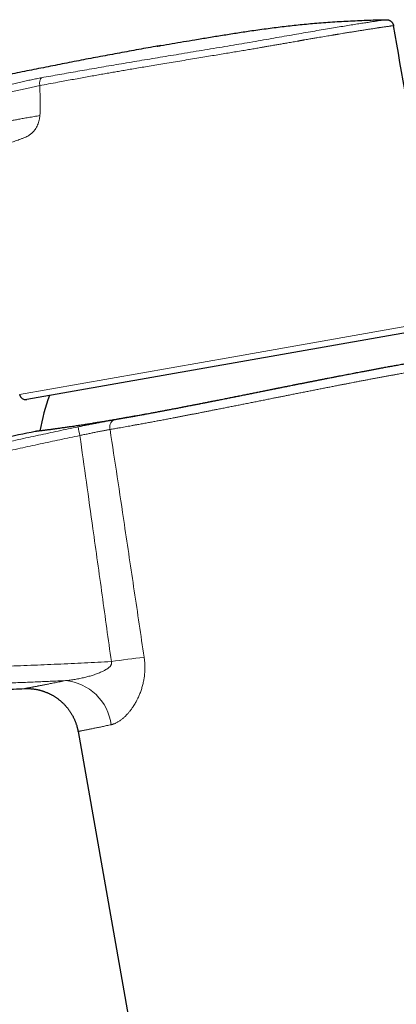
# Model space of a CAD drawing. Header units: millimetres. Extents: x 8 to 727, y 12 to 719.
# Tile 9 of 69: x 101 to 145, y 575 to 689. Entities that reach past the tile are written whole.
import ezdxf

# ---------------------------------------------------------------- set-up
doc = ezdxf.new("R2010")
doc.units = ezdxf.units.MM

msp = doc.modelspace()

# ---------------------------------------------------------------- linework, layer by layer
at = {"color": 252, "linetype": 'Continuous', "lineweight": 0}
for p, q in [((125.76, 649.68), (150.26, 654)), ((101.26, 645.36), (125.76, 649.68))]:
    msp.add_line(p, q, dxfattribs=at)
at = {"color": 7, "linetype": 'Continuous', "lineweight": 30}
for p, q in [((149.69, 653.19), (102.07, 644.8)), ((103.06, 641.1), (103.06, 641.1)), ((108, 606.48), (122.81, 522.48))]:
    msp.add_line(p, q, dxfattribs=at)
for centre, radius, start, end in [((-4779.76, -179.61), 5000, 9.59727, 9.99187), ((101.95, 645.49), 0.7, 190.4027, 280), ((128.03, 636.86), 24.8, 160.2053, 170.0112)]:
    msp.add_arc(centre, radius, start, end, dxfattribs=at)
at = {"color": 252, "linetype": 'Continuous', "lineweight": 0}
for centre, radius, start, end in [((112.56, 641.63), 0.912, 120.4738, 199.075), ((121.4, 643.64), 13.53, 188.5545, 192.8806), ((135.72, 446.9), 169.34, 96.817, 98.1087), ((106.01, 606.51), 5.86, 7.3421, 84.6713)]:
    msp.add_arc(centre, radius, start, end, dxfattribs=at)
at = {"color": 7, "linetype": 'Continuous', "lineweight": 30}
for points, knots in [([(117.11, 685.56), (117.25, 685.58), (117.83, 685.68), (118.85, 685.86), (120.17, 686.09), (121.57, 686.32), (123.07, 686.57), (124.65, 686.83), (126.24, 687.08), (127.61, 687.29), (128.76, 687.46), (129.69, 687.58), (130.61, 687.71), (131.54, 687.82), (132.47, 687.93), (133.41, 688.03), (134.34, 688.12), (135.31, 688.21), (136.31, 688.29), (137.36, 688.36), (138.4, 688.43), (139.44, 688.48), (140.49, 688.53), (141.52, 688.57), (142.55, 688.6), (143.23, 688.61), (143.57, 688.62)], [0, 0, 0, 0, 0.016189, 0.0662225, 0.1162576, 0.1662927, 0.2265573, 0.2868219, 0.3470905, 0.4073589, 0.4424681, 0.477578, 0.5126876, 0.5477962, 0.5829392, 0.6180834, 0.6532277, 0.6883707, 0.7275357, 0.7667017, 0.8058669, 0.8450593, 0.8842524, 0.9234449, 0.9617214, 1, 1, 1, 1]), ([(143.57, 688.62), (143.59, 688.62), (143.64, 688.62), (143.71, 688.61), (143.78, 688.6), (143.85, 688.58), (143.91, 688.56), (143.97, 688.53), (144.03, 688.49), (144.09, 688.45), (144.15, 688.4), (144.19, 688.36), (144.24, 688.3), (144.28, 688.25), (144.32, 688.19), (144.35, 688.12), (144.37, 688.06), (144.39, 687.99), (144.4, 687.95), (144.4, 687.93)], [0, 0, 0, 0, 0.058345, 0.117096, 0.177127, 0.237599, 0.295944, 0.354694, 0.414717, 0.475179, 0.533628, 0.592482, 0.652607, 0.713172, 0.771802, 0.830838, 0.891152, 0.951906, 1, 1, 1, 1]), ([(117.53, 685.63), (117.33, 685.59), (116.39, 685.43), (114.72, 685.13), (112.51, 684.72), (110.29, 684.31), (108.09, 683.89), (105.9, 683.46), (103.72, 683.03), (101.53, 682.59), (99.13, 682.09), (97.18, 681.69), (95.95, 681.43), (95.67, 681.37)], [0, 0, 0, 0, 0.027624, 0.128349, 0.229273, 0.330389, 0.43169, 0.531355, 0.631187, 0.73118, 0.831326, 0.961322, 1, 1, 1, 1]), ([(149.99, 649.63), (149.99, 649.63), (149.99, 649.63), (149.98, 649.62), (149.95, 649.62), (149.92, 649.61), (149.87, 649.61), (149.81, 649.6), (149.75, 649.58), (149.67, 649.57), (149.58, 649.56), (149.49, 649.54), (149.38, 649.52), (149.26, 649.5), (149.13, 649.48), (148.99, 649.46), (148.83, 649.43), (148.67, 649.4), (148.5, 649.37), (148.33, 649.34), (148.15, 649.31), (147.95, 649.28), (147.75, 649.24), (147.53, 649.21), (147.31, 649.17), (147.08, 649.13), (146.83, 649.08), (146.58, 649.04), (146.32, 648.99), (146.04, 648.94), (145.76, 648.89), (145.46, 648.84), (145.16, 648.79), (144.87, 648.73), (144.59, 648.68), (144.33, 648.64), (144.07, 648.59), (143.79, 648.54), (143.52, 648.49), (143.21, 648.43), (142.87, 648.37), (142.49, 648.3), (142.1, 648.23), (141.71, 648.15), (141.3, 648.08), (140.93, 648), (140.58, 647.94), (140.27, 647.88), (139.95, 647.82), (139.62, 647.76), (139.3, 647.69), (138.96, 647.63), (138.62, 647.56), (138.28, 647.5), (137.93, 647.43), (137.57, 647.36), (137.21, 647.29), (136.83, 647.22), (136.41, 647.13), (135.96, 647.05), (135.51, 646.96), (135.08, 646.87), (134.69, 646.79), (134.32, 646.72), (133.96, 646.65), (133.59, 646.58), (133.21, 646.5), (132.87, 646.43), (132.56, 646.37), (132.27, 646.31), (131.99, 646.26), (131.68, 646.2), (131.35, 646.13), (130.99, 646.06), (130.63, 645.99), (130.23, 645.9), (129.77, 645.81), (129.27, 645.71), (128.76, 645.61), (128.25, 645.51), (127.74, 645.41), (127.21, 645.3), (126.67, 645.19), (126.11, 645.08), (125.54, 644.97), (124.98, 644.85), (124.42, 644.74), (123.89, 644.64), (123.38, 644.54), (122.9, 644.44), (122.42, 644.35), (121.95, 644.25), (121.47, 644.16), (121, 644.07), (120.52, 643.98), (120.05, 643.89), (119.58, 643.79), (119.11, 643.7), (118.63, 643.61), (118.16, 643.52), (117.69, 643.44), (117.23, 643.35), (116.77, 643.26), (116.34, 643.18), (115.95, 643.11), (115.59, 643.05), (115.24, 642.98), (114.87, 642.91), (114.48, 642.85), (114.09, 642.78), (113.7, 642.71), (113.31, 642.64), (112.93, 642.57), (112.58, 642.51), (112.25, 642.45), (111.94, 642.4), (111.64, 642.35), (111.34, 642.3), (111.04, 642.25), (110.77, 642.21), (110.53, 642.17), (110.32, 642.13), (110.11, 642.1), (109.87, 642.06), (109.62, 642.02), (109.34, 641.97), (109.07, 641.93), (108.79, 641.89), (108.5, 641.84), (108.21, 641.8), (107.92, 641.75), (107.64, 641.71), (107.37, 641.67), (107.11, 641.63), (106.86, 641.6), (106.63, 641.56), (106.4, 641.53), (106.17, 641.5), (105.96, 641.47), (105.75, 641.44), (105.55, 641.41), (105.37, 641.39), (105.22, 641.37), (105.09, 641.35), (104.97, 641.33), (104.83, 641.31), (104.69, 641.3), (104.54, 641.28), (104.4, 641.26), (104.26, 641.24), (104.13, 641.23), (104.01, 641.21), (103.89, 641.19), (103.77, 641.18), (103.66, 641.17), (103.57, 641.16), (103.48, 641.15), (103.4, 641.14), (103.34, 641.13), (103.28, 641.12), (103.24, 641.12), (103.2, 641.11), (103.16, 641.11), (103.14, 641.11), (103.11, 641.1), (103.09, 641.1), (103.08, 641.1), (103.07, 641.1), (103.06, 641.1), (103.06, 641.1), (103.06, 641.1)], [0, 0, 0, 0, 0.0065762, 0.0131531, 0.0197292, 0.0263309, 0.0329332, 0.0395348, 0.0462127, 0.0528906, 0.0595803, 0.06627, 0.0731067, 0.0799441, 0.0867808, 0.0936461, 0.1005122, 0.1073774, 0.1139536, 0.1205305, 0.1271067, 0.1337083, 0.1403106, 0.1469122, 0.1535901, 0.160268, 0.1669577, 0.1736475, 0.1804841, 0.1873216, 0.1941583, 0.2010236, 0.2078897, 0.214755, 0.2202272, 0.2256998, 0.2311721, 0.2366589, 0.2421462, 0.247633, 0.254715, 0.2617978, 0.2688797, 0.2759935, 0.2831081, 0.2902219, 0.2955323, 0.300843, 0.3061534, 0.3114771, 0.3168013, 0.322125, 0.3275954, 0.3330662, 0.3385366, 0.3440216, 0.3495071, 0.3549921, 0.3616779, 0.3683638, 0.3750615, 0.3817592, 0.3870413, 0.3923237, 0.3976058, 0.402901, 0.4081966, 0.4134918, 0.417482, 0.4214722, 0.4254649, 0.4294575, 0.4344012, 0.4393449, 0.4442934, 0.4492419, 0.4561789, 0.4631167, 0.4700537, 0.4770205, 0.4839882, 0.490955, 0.4985805, 0.5062071, 0.5138326, 0.5214979, 0.5291642, 0.5368294, 0.5434088, 0.5499888, 0.5565682, 0.563173, 0.5697785, 0.5763833, 0.5830646, 0.5897459, 0.596439, 0.6031321, 0.6099725, 0.6168137, 0.6236542, 0.6305233, 0.6373932, 0.6442624, 0.6497284, 0.6551945, 0.660667, 0.6661395, 0.6724195, 0.6787, 0.68498, 0.6912821, 0.6975849, 0.7038871, 0.7091685, 0.7144503, 0.7197317, 0.7250263, 0.7303213, 0.7356159, 0.7396056, 0.7435954, 0.7475877, 0.75158, 0.7570421, 0.7625042, 0.7679728, 0.7734414, 0.7797166, 0.7859924, 0.7922676, 0.798565, 0.8048629, 0.8111602, 0.8170997, 0.8230401, 0.8289806, 0.83492, 0.8408929, 0.8468668, 0.8528406, 0.8588135, 0.8630341, 0.8672547, 0.8714783, 0.8757019, 0.8813634, 0.8870253, 0.8926868, 0.8983645, 0.9040426, 0.9097203, 0.9158369, 0.9219541, 0.9280706, 0.9342077, 0.9403453, 0.9464824, 0.9514064, 0.9563305, 0.9612593, 0.9661881, 0.9704071, 0.9746261, 0.9788481, 0.9830701, 0.9873011, 0.991532, 0.995766, 1, 1, 1, 1]), ([(103.06, 641.1), (101.78, 640.83), (99.25, 640.31), (95.51, 639.52), (91.88, 638.74), (89.5, 638.21), (88.33, 637.94)], [0, 0, 0, 0, 0.261169, 0.514534, 0.760632, 1, 1, 1, 1]), ([(60.7, 610.67), (60.82, 610.67), (61.56, 610.65), (62.92, 610.62), (64.78, 610.6), (66.63, 610.58), (68.58, 610.57), (70.61, 610.57), (72.73, 610.58), (74.85, 610.6), (76.97, 610.63), (79.3, 610.67), (81.86, 610.72), (84.63, 610.8), (87.47, 610.88), (90.38, 610.98), (93.35, 611.08), (96.32, 611.2), (99.15, 611.31), (100.99, 611.39), (101.84, 611.43)], [0, 0, 0, 0, 0.008643, 0.053809, 0.098971, 0.144129, 0.189284, 0.240776, 0.292267, 0.343758, 0.39525, 0.446745, 0.514182, 0.581625, 0.649073, 0.721346, 0.793625, 0.86591, 0.9382, 1, 1, 1, 1]), ([(101.83, 611.43), (101.84, 611.43), (101.9, 611.43), (101.99, 611.43), (102.11, 611.43), (102.24, 611.43), (102.36, 611.43), (102.49, 611.42), (102.62, 611.41), (102.74, 611.4), (102.87, 611.38), (103, 611.37), (103.13, 611.34), (103.25, 611.32), (103.38, 611.29), (103.5, 611.27), (103.63, 611.23), (103.75, 611.2), (103.88, 611.16), (104, 611.12), (104.12, 611.08), (104.24, 611.03), (104.36, 610.99), (104.48, 610.94), (104.6, 610.88), (104.72, 610.83), (104.84, 610.77), (104.95, 610.71), (105.06, 610.65), (105.18, 610.58), (105.29, 610.51), (105.41, 610.43), (105.53, 610.35), (105.64, 610.27), (105.76, 610.18), (105.87, 610.09), (105.98, 610), (106.09, 609.91), (106.2, 609.81), (106.3, 609.71), (106.4, 609.61), (106.5, 609.51), (106.59, 609.4), (106.68, 609.3), (106.77, 609.19), (106.86, 609.08), (106.94, 608.96), (107.02, 608.85), (107.1, 608.73), (107.18, 608.61), (107.25, 608.49), (107.32, 608.37), (107.39, 608.25), (107.45, 608.13), (107.51, 608), (107.57, 607.87), (107.63, 607.75), (107.68, 607.62), (107.73, 607.49), (107.77, 607.36), (107.82, 607.23), (107.86, 607.09), (107.89, 606.96), (107.93, 606.83), (107.96, 606.69), (107.98, 606.57), (107.99, 606.5), (108, 606.48)], [0, 0, 0, 0, 0.004044, 0.018106, 0.032405, 0.04687, 0.061454, 0.076127, 0.090866, 0.105657, 0.120488, 0.135353, 0.150244, 0.165157, 0.180089, 0.195036, 0.209997, 0.224969, 0.239951, 0.254942, 0.269941, 0.284947, 0.299959, 0.314976, 0.329998, 0.345025, 0.360055, 0.375089, 0.390127, 0.405168, 0.420212, 0.436941, 0.453676, 0.47037, 0.487026, 0.503645, 0.520228, 0.536779, 0.553298, 0.569786, 0.586245, 0.602677, 0.619081, 0.635459, 0.651813, 0.668142, 0.684447, 0.70073, 0.716991, 0.733229, 0.749447, 0.765644, 0.781822, 0.797979, 0.814117, 0.830236, 0.846336, 0.862418, 0.878482, 0.894528, 0.910557, 0.926568, 0.942561, 0.958538, 0.974497, 0.99044, 1, 1, 1, 1])]:
    msp.add_open_spline(points, degree=3, knots=knots, dxfattribs=at)
at = {"color": 252, "linetype": 'Continuous', "lineweight": 0}
for points, knots in [([(119.61, 684.63), (120.06, 684.71), (120.96, 684.86), (122.3, 685.08), (123.63, 685.3), (124.95, 685.52), (126.25, 685.74), (127.53, 685.95), (128.78, 686.17), (130.01, 686.39), (131.21, 686.6), (132.37, 686.8), (133.48, 686.99), (134.55, 687.18), (135.58, 687.36), (136.56, 687.52), (137.48, 687.68), (138.34, 687.82), (139.15, 687.95), (139.9, 688.07), (140.58, 688.18), (141.2, 688.27), (141.76, 688.36), (142.23, 688.43), (142.64, 688.49), (142.98, 688.54), (143.24, 688.57), (143.43, 688.6), (143.55, 688.62), (143.56, 688.62), (143.57, 688.62)], [0, 0, 0, 0, 0.035937, 0.071692, 0.107333, 0.142925, 0.178534, 0.214226, 0.250064, 0.285938, 0.321715, 0.357428, 0.393108, 0.428786, 0.464495, 0.500265, 0.53597, 0.571541, 0.60709, 0.642744, 0.67859, 0.714476, 0.750225, 0.785801, 0.821361, 0.856991, 0.892762, 0.928587, 0.964364, 1, 1, 1, 1]), ([(119.74, 683.84), (120.07, 683.9), (120.73, 684.01), (121.69, 684.17), (122.61, 684.32), (123.49, 684.47), (124.32, 684.6), (125.11, 684.74), (125.88, 684.86), (126.62, 684.99), (127.34, 685.11), (128, 685.22), (128.61, 685.32), (129.04, 685.4), (129.33, 685.45), (129.5, 685.48), (129.69, 685.51), (129.91, 685.55), (130.16, 685.59), (130.43, 685.64), (130.77, 685.7), (131.19, 685.77), (131.69, 685.86), (132.24, 685.95), (132.82, 686.06), (133.26, 686.13), (133.53, 686.18), (133.64, 686.2), (133.75, 686.22), (133.86, 686.24), (133.97, 686.26), (134.07, 686.28), (134.33, 686.32), (134.72, 686.39), (135.22, 686.47), (135.79, 686.57), (136.45, 686.69), (136.97, 686.77), (137.27, 686.82), (137.38, 686.84), (137.48, 686.86), (137.6, 686.88), (137.71, 686.9), (137.83, 686.92), (138.02, 686.95), (138.29, 686.99), (138.67, 687.06), (139.09, 687.13), (139.55, 687.2), (140, 687.27), (140.45, 687.34), (140.88, 687.41), (141.3, 687.48), (141.72, 687.54), (142.13, 687.6), (142.44, 687.65), (142.64, 687.68), (142.76, 687.7), (142.88, 687.72), (142.99, 687.73), (143.1, 687.75), (143.24, 687.77), (143.42, 687.79), (143.62, 687.82), (143.81, 687.85), (143.97, 687.87), (144.12, 687.9), (144.25, 687.91), (144.34, 687.92), (144.39, 687.93), (144.4, 687.93), (144.4, 687.93), (144.4, 687.93)], [0, 0, 0, 0, 0.025936, 0.050841, 0.074716, 0.09756, 0.119373, 0.140155, 0.159907, 0.180443, 0.199732, 0.217773, 0.234567, 0.250114, 0.254094, 0.25883, 0.264323, 0.270573, 0.277581, 0.285344, 0.293865, 0.307066, 0.32175, 0.337917, 0.355568, 0.374703, 0.378132, 0.381547, 0.384946, 0.388332, 0.391702, 0.395058, 0.398399, 0.416512, 0.432309, 0.447752, 0.474446, 0.500011, 0.503766, 0.507651, 0.511664, 0.515807, 0.520079, 0.524481, 0.529011, 0.542137, 0.55624, 0.574304, 0.593754, 0.614588, 0.634362, 0.655239, 0.677221, 0.700307, 0.724498, 0.749793, 0.758456, 0.767038, 0.775538, 0.783957, 0.792294, 0.80055, 0.819686, 0.838369, 0.86002, 0.881029, 0.901395, 0.927666, 0.952784, 0.976752, 0.999568, 1, 1, 1, 1]), ([(105.89, 682.3), (106.23, 682.36), (106.9, 682.48), (107.95, 682.66), (109.02, 682.85), (110.13, 683.04), (111.25, 683.24), (112.41, 683.44), (113.58, 683.63), (114.77, 683.83), (115.97, 684.03), (117.18, 684.23), (118.39, 684.43), (119.2, 684.57), (119.61, 684.63)], [0, 0, 0, 0, 0.08363, 0.166844, 0.249845, 0.332833, 0.416012, 0.499581, 0.583323, 0.666902, 0.750342, 0.833661, 0.916875, 1, 1, 1, 1]), ([(105.65, 681.4), (105.92, 681.45), (106.46, 681.55), (107.27, 681.7), (108.07, 681.84), (108.85, 681.99), (109.61, 682.12), (110.33, 682.25), (111.03, 682.38), (111.7, 682.49), (112.34, 682.6), (112.99, 682.72), (113.68, 682.83), (114.41, 682.96), (115.19, 683.09), (116.01, 683.23), (116.88, 683.37), (117.79, 683.52), (118.75, 683.68), (119.41, 683.79), (119.74, 683.84)], [0, 0, 0, 0, 0.066345, 0.130085, 0.191218, 0.249747, 0.305669, 0.358056, 0.407931, 0.455292, 0.50014, 0.544219, 0.591302, 0.641387, 0.694476, 0.750568, 0.808581, 0.86949, 0.933297, 1, 1, 1, 1]), ([(100.06, 681.11), (100.29, 681.17), (100.74, 681.27), (101.39, 681.42), (102.02, 681.56), (102.63, 681.69), (103.22, 681.81), (103.62, 681.89), (103.81, 681.92)], [0, 0, 0, 0, 0.168245, 0.334702, 0.500511, 0.666423, 0.83286, 1, 1, 1, 1]), ([(103.81, 681.92), (103.79, 681.91), (103.74, 681.88), (103.68, 681.8), (103.63, 681.7), (103.59, 681.58), (103.57, 681.45), (103.56, 681.31), (103.57, 681.16), (103.58, 681.06), (103.59, 681.02)], [0, 0, 0, 0, 0.112242, 0.230764, 0.354908, 0.483457, 0.614592, 0.746022, 0.875268, 1, 1, 1, 1]), ([(103.81, 681.92), (104.15, 681.99), (104.84, 682.11), (105.54, 682.24), (105.89, 682.3)], [0, 0, 0, 0, 0.499349, 1, 1, 1, 1]), ([(100.05, 680.23), (100.3, 680.29), (100.81, 680.41), (101.54, 680.57), (102.25, 680.73), (102.94, 680.87), (103.37, 680.97), (103.59, 681.02)], [0, 0, 0, 0, 0.196359, 0.393442, 0.59241, 0.794296, 1, 1, 1, 1]), ([(103.59, 681.02), (103.92, 681.08), (104.58, 681.2), (105.29, 681.33), (105.65, 681.4)], [0, 0, 0, 0, 0.5, 1, 1, 1, 1]), ([(103.59, 681.02), (103.6, 680.57), (103.62, 679.68), (103.62, 678.79), (103.62, 678.34)], [0, 0, 0, 0, 0.495745, 1, 1, 1, 1]), ([(100.16, 676.95), (100.32, 676.98), (100.66, 677.04), (101.16, 677.13), (101.71, 677.23), (102.32, 677.33), (102.95, 677.44), (103.38, 677.52), (103.59, 677.56)], [0, 0, 0, 0, 0.121288, 0.252625, 0.403957, 0.583713, 0.785989, 1, 1, 1, 1]), ([(101.52, 674.89), (101.63, 674.93), (101.82, 675), (102.09, 675.12), (102.31, 675.25), (102.48, 675.37), (102.64, 675.5), (102.78, 675.64), (102.92, 675.8), (103.06, 675.98), (103.2, 676.2), (103.37, 676.55), (103.49, 676.92), (103.56, 677.29), (103.58, 677.47), (103.6, 677.56)], [0, 0, 0, 0, 0.114678, 0.212144, 0.292674, 0.354353, 0.41438, 0.473003, 0.530491, 0.587127, 0.662541, 0.7362, 0.881465, 0.939528, 1, 1, 1, 1]), ([(103.62, 678.34), (103.62, 678.27), (103.62, 678.12), (103.62, 677.92), (103.61, 677.73), (103.6, 677.62), (103.6, 677.56)], [0, 0, 0, 0, 0.294399, 0.549988, 0.766921, 1, 1, 1, 1]), ([(100.36, 674.47), (100.55, 674.54), (100.92, 674.67), (101.32, 674.82), (101.52, 674.89)], [0, 0, 0, 0, 0.498047, 1, 1, 1, 1]), ([(151.3, 648.84), (151.3, 648.84), (151.3, 648.84), (151.28, 648.84), (151.26, 648.83), (151.23, 648.83), (151.2, 648.82), (151.15, 648.81), (151.09, 648.8), (151.03, 648.79), (150.96, 648.78), (150.88, 648.77), (150.79, 648.75), (150.69, 648.74), (150.58, 648.72), (150.46, 648.7), (150.34, 648.68), (150.21, 648.65), (150.06, 648.63), (149.92, 648.61), (149.77, 648.58), (149.62, 648.56), (149.47, 648.53), (149.3, 648.5), (149.14, 648.47), (148.96, 648.44), (148.79, 648.41), (148.61, 648.38), (148.42, 648.35), (148.23, 648.31), (148.04, 648.28), (147.8, 648.24), (147.54, 648.19), (147.23, 648.14), (146.91, 648.08), (146.58, 648.02), (146.25, 647.96), (145.93, 647.91), (145.64, 647.85), (145.37, 647.8), (145.1, 647.75), (144.79, 647.7), (144.44, 647.63), (144.06, 647.56), (143.66, 647.49), (143.25, 647.41), (142.84, 647.34), (142.42, 647.26), (141.99, 647.18), (141.56, 647.1), (141.11, 647.01), (140.66, 646.93), (140.21, 646.84), (139.78, 646.76), (139.39, 646.68), (139.03, 646.61), (138.67, 646.54), (138.26, 646.47), (137.82, 646.38), (137.32, 646.28), (136.82, 646.18), (136.31, 646.09), (135.8, 645.98), (135.29, 645.88), (134.77, 645.78), (134.25, 645.68), (133.72, 645.57), (133.19, 645.47), (132.66, 645.36), (132.17, 645.26), (131.71, 645.17), (131.3, 645.09), (130.88, 645.01), (130.42, 644.92), (129.91, 644.81), (129.36, 644.7), (128.81, 644.59), (128.26, 644.48), (127.7, 644.37), (127.15, 644.26), (126.6, 644.15), (126.06, 644.05), (125.52, 643.94), (124.98, 643.83), (124.44, 643.72), (123.95, 643.63), (123.49, 643.54), (123.08, 643.45), (122.67, 643.37), (122.26, 643.29), (121.85, 643.21), (121.44, 643.13), (121.05, 643.06), (120.66, 642.98), (120.27, 642.91), (119.89, 642.83), (119.51, 642.76), (119.07, 642.68), (118.59, 642.58), (118.05, 642.48), (117.52, 642.38), (117, 642.29), (116.49, 642.19), (116.06, 642.11), (115.71, 642.04), (115.43, 641.99), (115.15, 641.94), (114.84, 641.89), (114.5, 641.83), (114.14, 641.76), (113.78, 641.7), (113.42, 641.63), (113.07, 641.57), (112.75, 641.51), (112.46, 641.46), (112.2, 641.42), (111.95, 641.37), (111.78, 641.35), (111.69, 641.33)], [0, 0, 0, 0, 0.0083, 0.0166, 0.0249, 0.033226, 0.041552, 0.049877, 0.058266, 0.066655, 0.075043, 0.083458, 0.091874, 0.100289, 0.108774, 0.117261, 0.125746, 0.134259, 0.142773, 0.151286, 0.158897, 0.166508, 0.174119, 0.18175, 0.189381, 0.197012, 0.204304, 0.211598, 0.21889, 0.2262, 0.233511, 0.240821, 0.25118, 0.261539, 0.27192, 0.282301, 0.292434, 0.302572, 0.310155, 0.317737, 0.325328, 0.332919, 0.342996, 0.353074, 0.363151, 0.373275, 0.383399, 0.393522, 0.403553, 0.413585, 0.423616, 0.433692, 0.44377, 0.453846, 0.461426, 0.469006, 0.476594, 0.484182, 0.494256, 0.50433, 0.514403, 0.524523, 0.534644, 0.544763, 0.55479, 0.564818, 0.574845, 0.584918, 0.594991, 0.605064, 0.6128, 0.620536, 0.628282, 0.636028, 0.64617, 0.656314, 0.666456, 0.676645, 0.686836, 0.697025, 0.706889, 0.716753, 0.726616, 0.736523, 0.746431, 0.756337, 0.763952, 0.771567, 0.779182, 0.786816, 0.794451, 0.802086, 0.809382, 0.816679, 0.823975, 0.831289, 0.838603, 0.845917, 0.856282, 0.866646, 0.877033, 0.88742, 0.897559, 0.907702, 0.913445, 0.919187, 0.924933, 0.930679, 0.93836, 0.946042, 0.953723, 0.961424, 0.969126, 0.976828, 0.982619, 0.98841, 0.994205, 1, 1, 1, 1]), ([(112.09, 642.42), (112.24, 642.44), (112.52, 642.49), (112.96, 642.56), (113.4, 642.64), (113.86, 642.72), (114.32, 642.8), (114.78, 642.89), (115.25, 642.97), (115.73, 643.06), (116.21, 643.15), (116.69, 643.24), (117.18, 643.33), (117.65, 643.42), (118.11, 643.51), (118.57, 643.59), (119.02, 643.68), (119.48, 643.77), (119.94, 643.86), (120.41, 643.95), (120.87, 644.04), (121.34, 644.13), (121.8, 644.22), (122.27, 644.31), (122.77, 644.41), (123.28, 644.51), (123.8, 644.61), (124.31, 644.71), (124.79, 644.81), (125.28, 644.91), (125.77, 645), (126.25, 645.1), (126.74, 645.2), (127.24, 645.3), (127.73, 645.4), (128.22, 645.5), (128.72, 645.6), (129.22, 645.7), (129.72, 645.8), (130.23, 645.9), (130.73, 646), (131.22, 646.1), (131.71, 646.2), (132.19, 646.29), (132.67, 646.39), (133.14, 646.48), (133.61, 646.58), (134.07, 646.67), (134.53, 646.76), (135, 646.85), (135.46, 646.94), (135.92, 647.03), (136.37, 647.12), (136.83, 647.21), (137.28, 647.3), (137.73, 647.39), (138.17, 647.47), (138.61, 647.56), (139.03, 647.64), (139.45, 647.72), (139.86, 647.8), (140.26, 647.88), (140.65, 647.95), (141.04, 648.02), (141.42, 648.1), (141.8, 648.17), (142.18, 648.24), (142.55, 648.31), (142.91, 648.37), (143.27, 648.44), (143.62, 648.51), (143.97, 648.57), (144.31, 648.63), (144.64, 648.69), (144.97, 648.75), (145.31, 648.81), (145.64, 648.87), (145.96, 648.93), (146.27, 648.98), (146.56, 649.04), (146.85, 649.09), (147.11, 649.13), (147.3, 649.17), (147.4, 649.18), (147.42, 649.19)], [0, 0, 0, 0, 0.01303, 0.026062, 0.039092, 0.052211, 0.065337, 0.078466, 0.091595, 0.10472, 0.117839, 0.130659, 0.143481, 0.156302, 0.16802, 0.179742, 0.191468, 0.203193, 0.214916, 0.226634, 0.238255, 0.249881, 0.261508, 0.273133, 0.284755, 0.297948, 0.311141, 0.323002, 0.334867, 0.346736, 0.358604, 0.37047, 0.38233, 0.394364, 0.4064, 0.418437, 0.430471, 0.442802, 0.455139, 0.467479, 0.479819, 0.492156, 0.504487, 0.516373, 0.528264, 0.540157, 0.55205, 0.563941, 0.575827, 0.58791, 0.599996, 0.612082, 0.624165, 0.636446, 0.648732, 0.66102, 0.673309, 0.685595, 0.697876, 0.709742, 0.721614, 0.733488, 0.745362, 0.757234, 0.7691, 0.781139, 0.793181, 0.805223, 0.817262, 0.829552, 0.841844, 0.854136, 0.866426, 0.878867, 0.891308, 0.904722, 0.918143, 0.931567, 0.944992, 0.958413, 0.971827, 0.984473, 0.997126, 1, 1, 1, 1]), ([(108.02, 641.63), (108.11, 641.65), (108.29, 641.69), (108.56, 641.74), (108.83, 641.8), (109.1, 641.85), (109.37, 641.91), (109.64, 641.96), (109.91, 642.01), (110.17, 642.06), (110.42, 642.11), (110.67, 642.16), (110.92, 642.21), (111.16, 642.25), (111.4, 642.29), (111.64, 642.34), (111.87, 642.38), (112.02, 642.4), (112.09, 642.42)], [0, 0, 0, 0, 0.061781, 0.123609, 0.185438, 0.247218, 0.31061, 0.374054, 0.437497, 0.500889, 0.562451, 0.624061, 0.685671, 0.747232, 0.810398, 0.873616, 0.936834, 1, 1, 1, 1]), ([(89.67, 637.57), (90.43, 637.75), (91.96, 638.1), (94.25, 638.63), (96.54, 639.14), (98.83, 639.65), (101.12, 640.16), (103.42, 640.66), (105.72, 641.15), (107.25, 641.47), (108.02, 641.63)], [0, 0, 0, 0, 0.1249887, 0.2499774, 0.374971, 0.4999646, 0.6249715, 0.7499784, 0.8749892, 1, 1, 1, 1]), ([(111.69, 641.33), (111.63, 641.32), (111.51, 641.3), (111.32, 641.26), (111.12, 641.23), (110.92, 641.19), (110.71, 641.15), (110.49, 641.11), (110.27, 641.06), (110.05, 641.02), (109.83, 640.97), (109.61, 640.93), (109.38, 640.88), (109.15, 640.83), (108.92, 640.78), (108.68, 640.73), (108.44, 640.68), (108.28, 640.65), (108.21, 640.63)], [0, 0, 0, 0, 0.061509, 0.123041, 0.18455, 0.246937, 0.309325, 0.372521, 0.435717, 0.499172, 0.560884, 0.622619, 0.68433, 0.746925, 0.80952, 0.872926, 0.936333, 1, 1, 1, 1]), ([(111.69, 641.33), (111.97, 639.5), (112.52, 635.85), (113.45, 629.64), (114.49, 622.7), (115.24, 617.6), (115.62, 615.04)], [0, 0, 0, 0, 0.208603, 0.417206, 0.708603, 1, 1, 1, 1]), ([(108.21, 640.63), (107.44, 640.47), (105.91, 640.15), (103.62, 639.66), (101.32, 639.16), (99.03, 638.66), (96.74, 638.15), (94.46, 637.64), (92.17, 637.11), (90.65, 636.76), (89.89, 636.58)], [0, 0, 0, 0, 0.12499, 0.24998, 0.374976, 0.499972, 0.624976, 0.74998, 0.874989, 1, 1, 1, 1]), ([(111.84, 614.55), (111.66, 615.82), (111.31, 618.38), (110.78, 622.21), (110.25, 626.05), (109.64, 630.39), (108.96, 635.25), (108.46, 638.84), (108.21, 640.63)], [0, 0, 0, 0, 0.1469482, 0.2938965, 0.4408451, 0.5877938, 0.7938968, 1, 1, 1, 1]), ([(115.62, 615.04), (115.63, 614.97), (115.66, 614.82), (115.68, 614.6), (115.7, 614.37), (115.71, 614.15), (115.71, 613.92), (115.71, 613.7), (115.7, 613.48), (115.69, 613.26), (115.67, 613.04), (115.65, 612.82), (115.62, 612.6), (115.58, 612.38), (115.53, 612.14), (115.48, 611.91), (115.41, 611.67), (115.34, 611.44), (115.27, 611.21), (115.19, 610.98), (115.1, 610.76), (115.01, 610.54), (114.92, 610.34), (114.83, 610.16), (114.74, 609.99), (114.63, 609.79), (114.51, 609.58), (114.38, 609.37), (114.26, 609.19), (114.15, 609.05), (114.05, 608.9), (113.93, 608.76), (113.82, 608.63), (113.7, 608.49), (113.57, 608.35), (113.43, 608.22), (113.31, 608.1), (113.17, 607.98), (113.04, 607.87), (112.9, 607.77), (112.75, 607.67), (112.61, 607.58), (112.47, 607.5), (112.33, 607.44), (112.21, 607.38), (112.1, 607.34), (112.01, 607.31), (111.92, 607.28), (111.85, 607.27), (111.82, 607.26)], [0, 0, 0, 0, 0.01964, 0.03928, 0.058995, 0.078711, 0.098314, 0.117929, 0.137545, 0.157148, 0.17705, 0.196965, 0.216879, 0.236782, 0.259395, 0.282194, 0.305002, 0.327802, 0.350877, 0.373959, 0.397035, 0.420291, 0.443671, 0.46324, 0.482813, 0.502382, 0.53179, 0.561199, 0.581232, 0.601269, 0.621303, 0.641951, 0.662602, 0.68325, 0.708485, 0.730473, 0.752466, 0.774453, 0.798061, 0.821669, 0.845624, 0.86958, 0.892477, 0.91538, 0.938277, 0.95369, 0.969103, 0.984552, 1, 1, 1, 1]), ([(39.3, 614.4), (40.14, 614.35), (41.8, 614.26), (44.31, 614.14), (46.81, 614.03), (49.32, 613.93), (51.82, 613.85), (54.33, 613.77), (56.83, 613.7), (59.34, 613.65), (61.84, 613.6), (64.35, 613.56), (66.86, 613.54), (69.36, 613.52), (71.87, 613.51), (74.37, 613.51), (76.88, 613.52), (79.39, 613.54), (81.89, 613.56), (84.4, 613.6), (86.9, 613.64), (89.41, 613.7), (91.92, 613.76), (94.42, 613.83), (96.93, 613.91), (99.63, 614), (102.53, 614.11), (105.64, 614.24), (108.74, 614.39), (110.81, 614.49), (111.84, 614.55)], [0, 0, 0, 0, 0.034531, 0.069065, 0.103598, 0.138137, 0.172676, 0.207221, 0.241765, 0.276311, 0.310842, 0.345373, 0.379903, 0.414439, 0.448974, 0.483513, 0.518052, 0.552592, 0.587121, 0.621651, 0.65618, 0.690709, 0.725243, 0.759777, 0.794311, 0.828847, 0.871634, 0.914421, 0.957211, 1, 1, 1, 1]), ([(106.56, 612.35), (106.65, 612.35), (106.83, 612.37), (107.11, 612.4), (107.38, 612.44), (107.66, 612.49), (107.94, 612.54), (108.22, 612.59), (108.49, 612.65), (108.76, 612.71), (109.02, 612.78), (109.26, 612.84), (109.51, 612.91), (109.75, 612.99), (110, 613.07), (110.24, 613.16), (110.48, 613.26), (110.7, 613.35), (110.89, 613.44), (111.03, 613.51), (111.16, 613.58), (111.26, 613.64), (111.37, 613.71), (111.47, 613.78), (111.56, 613.86), (111.65, 613.94), (111.72, 614.02), (111.77, 614.09), (111.81, 614.15), (111.84, 614.22), (111.86, 614.27), (111.87, 614.33), (111.87, 614.39), (111.87, 614.45), (111.85, 614.51), (111.84, 614.53), (111.84, 614.55)], [0, 0, 0, 0, 0.0467872, 0.0935958, 0.1404646, 0.1873519, 0.2344438, 0.2815527, 0.3287127, 0.3758897, 0.4178958, 0.4599149, 0.5019765, 0.5440542, 0.5863383, 0.6286455, 0.6710404, 0.7134761, 0.7433388, 0.7731995, 0.793239, 0.8132775, 0.8334942, 0.8537081, 0.8740385, 0.8923985, 0.910746, 0.9231131, 0.9354999, 0.9478314, 0.9558958, 0.963957, 0.975209, 0.9864585, 0.9931964, 1, 1, 1, 1]), ([(106.56, 612.35), (105.97, 612.32), (104.8, 612.26), (103.03, 612.19), (101.27, 612.12), (99.26, 612.04), (97, 611.96), (94.49, 611.88), (91.98, 611.8), (89.46, 611.74), (86.95, 611.69), (84.44, 611.64), (81.93, 611.6), (79.42, 611.57), (76.9, 611.55), (74.39, 611.54), (71.88, 611.54), (69.37, 611.55), (66.85, 611.56), (64.34, 611.59), (61.83, 611.62), (59.5, 611.66), (57.36, 611.71), (55.41, 611.76), (53.41, 611.81), (51.36, 611.87), (49.26, 611.95), (47.17, 612.02), (45.12, 612.11), (43.12, 612.2), (41.17, 612.3), (39.87, 612.37), (39.22, 612.4)], [0, 0, 0, 0, 0.026187, 0.052373, 0.078561, 0.104748, 0.142032, 0.179318, 0.216605, 0.253892, 0.291182, 0.328473, 0.365764, 0.403057, 0.440348, 0.477643, 0.514937, 0.552232, 0.589531, 0.62683, 0.664129, 0.701431, 0.730453, 0.759475, 0.788497, 0.819592, 0.850688, 0.881789, 0.912891, 0.941927, 0.970964, 1, 1, 1, 1]), ([(101.84, 611.43), (101.84, 611.43), (101.84, 611.43), (101.84, 611.43), (101.86, 611.43), (101.88, 611.44), (101.92, 611.44), (101.96, 611.45), (102.01, 611.46), (102.08, 611.47), (102.16, 611.49), (102.26, 611.51), (102.37, 611.53), (102.49, 611.55), (102.61, 611.57), (102.73, 611.59), (102.83, 611.61), (102.95, 611.64), (103.07, 611.66), (103.2, 611.68), (103.34, 611.71), (103.48, 611.74), (103.64, 611.77), (103.79, 611.8), (103.97, 611.83), (104.16, 611.87), (104.36, 611.91), (104.57, 611.95), (104.81, 612), (105.06, 612.05), (105.34, 612.1), (105.62, 612.16), (105.92, 612.22), (106.23, 612.28), (106.45, 612.32), (106.56, 612.35)], [0, 0, 0, 0, 0.015971, 0.042943, 0.069913, 0.100236, 0.130559, 0.160918, 0.191278, 0.227032, 0.26279, 0.298544, 0.334437, 0.370333, 0.406226, 0.431737, 0.457247, 0.482781, 0.508314, 0.534917, 0.561522, 0.588125, 0.614788, 0.641452, 0.668115, 0.698495, 0.728875, 0.759295, 0.789715, 0.824686, 0.859661, 0.894632, 0.929753, 0.964879, 1, 1, 1, 1]), ([(111.82, 607.26), (111.73, 607.24), (111.55, 607.2), (111.3, 607.15), (111.05, 607.09), (110.81, 607.04), (110.58, 606.99), (110.35, 606.95), (110.14, 606.9), (109.93, 606.86), (109.74, 606.82), (109.55, 606.78), (109.38, 606.75), (109.21, 606.71), (109.05, 606.68), (108.9, 606.65), (108.77, 606.62), (108.65, 606.6), (108.54, 606.58), (108.45, 606.56), (108.37, 606.55), (108.3, 606.53), (108.23, 606.52), (108.18, 606.51), (108.13, 606.5), (108.09, 606.49), (108.06, 606.49), (108.04, 606.48), (108.02, 606.48), (108, 606.48), (108, 606.48), (108, 606.48), (108, 606.48)], [0, 0, 0, 0, 0.03646, 0.072936, 0.109509, 0.146082, 0.182718, 0.219354, 0.256368, 0.293383, 0.330462, 0.367542, 0.405333, 0.443125, 0.480986, 0.518846, 0.557142, 0.595456, 0.627372, 0.659291, 0.691207, 0.723218, 0.755231, 0.787241, 0.815727, 0.844215, 0.872702, 0.901255, 0.92981, 0.958364, 0.997304, 1, 1, 1, 1])]:
    msp.add_open_spline(points, degree=3, knots=knots, dxfattribs=at)

doc.saveas('drawing.dxf')
